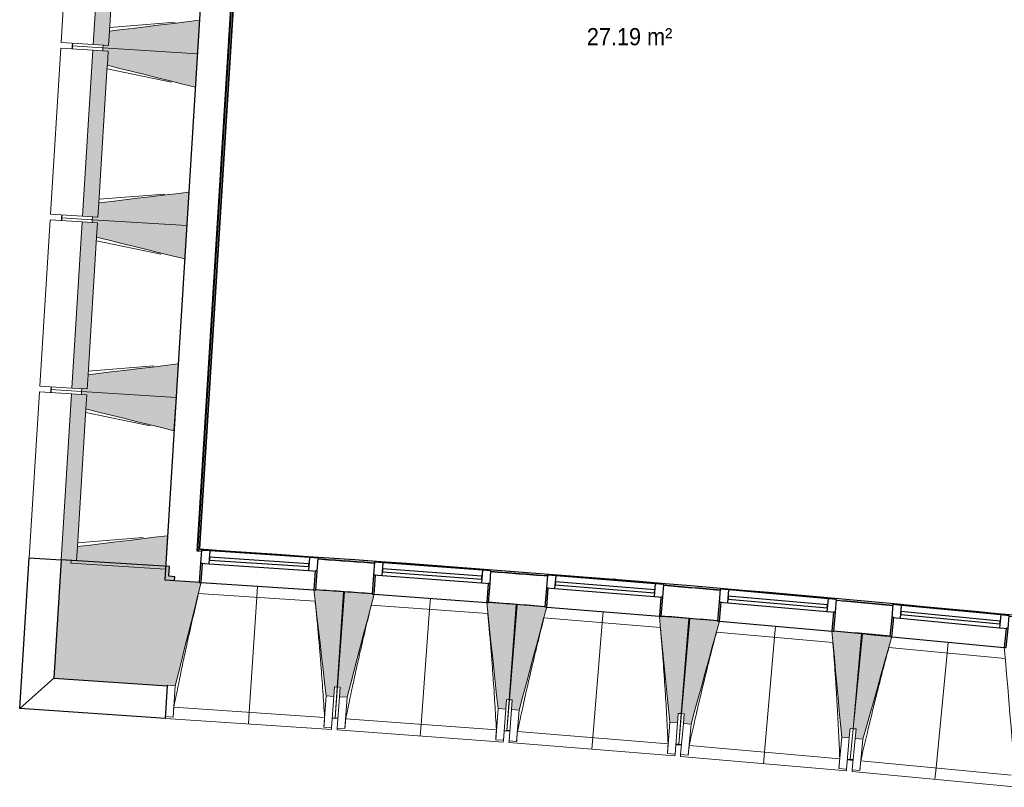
# Model space of a CAD drawing. Header units: millimetres. Extents: x 1909 to 61055, y -36590 to 14615.
# Tile 12 of 42: x 25353 to 30496, y -30535 to -26522. Entities that reach past the tile are written whole.
import ezdxf

# ---------------------------------------------------------------- set-up
doc = ezdxf.new("R2010")
doc.units = ezdxf.units.MM
for name, color, linetype, lineweight in [('A-AREA-IDEN', 7, 'Continuous', 30), ('A-FLOR', 7, 'Continuous', 25), ('A-FLOR-HRAL', 7, 'Continuous', 18), ('A-GENM', 7, 'Continuous', 18), ('A-GLAZ', 7, 'Continuous', 25), ('A-WALL', 7, 'Continuous', 25), ('A-WALL-PATT', 7, 'Continuous', 25), ('I-WALL', 7, 'Continuous', 25), ('S-BEAM', 7, 'Continuous', 18)]:
    doc.layers.add(name, color=color, linetype=linetype, lineweight=lineweight)
doc.styles.add('Arial_1', font='arial.ttf', dxfattribs={"width": 0.9, "height": 90})

# ---------------------------------------------------------------- blocks, each defined once
blk = doc.blocks.new('XXX_VIDE FENETRE - 590-389517-2021_015_1111_DCE_1_50_N0 FINI_SSI_CDC')
at = {"layer": 'A-GLAZ'}
for p, q in [((-305.1, 0), (-305.1, -100)), ((-295.1, 0), (-305.1, 0)), ((295.1, 0), (-295.1, 0)), ((-295.1, -100), (-295.1, 0)), ((305.1, 0), (295.1, 0)), ((295.1, 0), (295.1, -100)), ((305.1, -100), (305.1, 0)), ((-305.1, -100), (-295.1, -100)), ((-260.1, -100), (-305.1, -100)), ((-305.1, -100), (-305.1, -167.5)), ((-260.1, -167.5), (-260.1, -100)), ((260.1, -100), (-260.1, -100)), ((260.1, -100), (260.1, -167.5)), ((305.1, -100), (260.1, -100)), ((295.1, -100), (305.1, -100)), ((305.1, -167.5), (305.1, -100)), ((-305.1, -167.5), (-260.1, -167.5)), ((-260.1, -167.5), (260.1, -167.5)), ((260.1, -167.5), (305.1, -167.5))]:
    blk.add_line(p, q, dxfattribs=at)
at = {"layer": 'A-GLAZ', "color": 173, "true_color": 0x5c63b1}
for p, q in [((260.1, -120), (-260.1, -120)), ((-260.1, -120), (-260.1, -135)), ((-260.1, -135), (260.1, -135)), ((260.1, -135), (260.1, -120))]:
    blk.add_line(p, q, dxfattribs=at)
blk = doc.blocks.new('Garde-corps - Garde-corps-510192-2021_015_1111_DCE_1_50_N0 FINI_SSI_CDC')
at = {"layer": 'A-FLOR-HRAL'}
for p, q in [((-9793.8, -23480.5), (-9772.4, -23216.7)), ((-9791, -23534.4), (-9765.8, -23224.4)), ((-9789.4, -23536.3), (-9764.3, -23226.3)), ((-9787.9, -23538), (-9762.7, -23228.1)), ((-9772.4, -23216.7), (-9494, -23240)), ((-9772.4, -23216.7), (-9763.1, -23217.5)), ((-9762.7, -23228.1), (-9494.9, -23250.5)), ((-9503.3, -23239.2), (-9494, -23240)), ((-9494.8, -23248.9), (-9494.9, -23250.5)), ((-9494.8, -23248.9), (-9494.6, -23247.1)), ((-9494.6, -23247.1), (-9494, -23240)), ((-9494, -23240), (-9493.8, -23237)), ((-13375.8, -29298.6), (-13001.8, -23280.8)), ((-13368.2, -29292), (-12995.1, -23288.4)), ((-13366.4, -29290.3), (-12993.5, -23290.2)), ((-13364.6, -29288.8), (-12992, -23292)), ((-13001.8, -23280.8), (-9843.9, -23523.1)), ((-12992, -23292), (-9787.9, -23538)), ((-8464, -23329), (-8480.2, -23501.6)), ((-8462.4, -23329.1), (-8478.4, -23500.1)), ((-8460.6, -23329.3), (-8476.5, -23498.5)), ((-8453.5, -23330), (-8468.8, -23492.2)), ((-11421.8, -23393.7), (-11382.2, -23396.7)), ((-8480.2, -23501.6), (-8438.5, -23505.7)), ((-8478.4, -23500.1), (-8436.7, -23504.2)), ((-8476.5, -23498.5), (-8468.8, -23492.2)), ((-8476.5, -23498.5), (-8434.8, -23502.7)), ((-8468.8, -23492.2), (-8427, -23496.3)), ((-8438.5, -23505.7), (-8462.6, -23748.6)), ((-8436.7, -23504.2), (-8461, -23748.7)), ((-8434.8, -23502.7), (-8457.1, -23727.1)), ((-8427, -23496.3), (-8449.9, -23727.2)), ((-8434.8, -23502.7), (-8427, -23496.3)), ((-9791, -23534.4), (-9794, -23530.9)), ((-8464.1, -23763.5), (-8479.9, -23922.7)), ((-8462.5, -23763.7), (-8478.3, -23922.9)), ((-8462.9, -23785.6), (-8474.4, -23901.3)), ((-8455.9, -23786.9), (-8467.2, -23901.4)), ((-8481.4, -23937.6), (-8497.2, -24096.9)), ((-8479.7, -23937.8), (-8495.5, -24097)), ((-8480.2, -23959.7), (-8491.6, -24075.4)), ((-8473.1, -23961.1), (-8484.5, -24075.5)), ((-8498.7, -24111.8), (-9046.9, -29639.2)), ((-8497, -24112), (-9045.4, -29641)), ((-8497.4, -24133.9), (-9043.9, -29642.9)), ((-8490.4, -24135.2), (-9037.5, -29650.7)), ((-13356.8, -29300.2), (-13375.8, -29298.6)), ((-13356.7, -29299.8), (-13375.8, -29298.6)), ((-13083.2, -29311.6), (-13364.6, -29288.8)), ((-12552.2, -29354.7), (-12610.1, -29350)), ((-11191.3, -29446.5), (-11204.3, -29445.4)), ((-9988.7, -29563.6), (-10006.9, -29561.9)), ((-9801.4, -29578), (-9840.4, -29574.8)), ((-9046.9, -29639.2), (-9329.9, -29616.2)), ((-9037.5, -29650.7), (-9136.9, -29642.6)), ((-9037.5, -29650.7), (-9136.8, -29641))]:
    blk.add_line(p, q, dxfattribs=at)
at = {"layer": 'A-FLOR-HRAL', "flags": 128}
for points in [[(-9765.8, -23224.4), (-9769.1, -23220.6), (-9772.4, -23216.7)], [(-12995.1, -23288.4), (-12998.5, -23284.6), (-13001.8, -23280.8)], [(-9787.9, -23538), (-9787.9, -23538), (-9788, -23537.9), (-9788.1, -23537.8), (-9788.3, -23537.6), (-9788.4, -23537.4), (-9788.6, -23537.1), (-9788.8, -23536.9), (-9789, -23536.7), (-9789.2, -23536.5), (-9789.4, -23536.3)], [(-13375.8, -29298.6), (-13375.9, -29298.7), (-13376.2, -29299), (-13376.6, -29299.4), (-13377.1, -29299.8), (-13377.7, -29300.3), (-13378.3, -29300.9), (-13378.9, -29301.4)], [(-13368.2, -29292), (-13372, -29295.3), (-13375.8, -29298.6)], [(-13364.6, -29288.8), (-13364.6, -29288.8), (-13364.7, -29288.9), (-13364.9, -29289), (-13365, -29289.2), (-13365.3, -29289.4), (-13365.5, -29289.6), (-13365.7, -29289.8), (-13365.9, -29290), (-13366.2, -29290.2), (-13366.4, -29290.3)], [(-9043.9, -29642.9), (-9040.7, -29646.8), (-9037.5, -29650.7)]]:
    blk.add_lwpolyline(points, dxfattribs=at)
at = {"layer": 'A-FLOR-HRAL'}
for centre, radius, start, end in [((-19463.8, -140716), 117891.1, 85.149101, 85.281386), ((-19463.8, -140716), 117889.4, 85.149101, 85.280538), ((-19463.8, -140716), 117887.7, 85.149101, 85.279742), ((-29991.5, -265654.3), 242961.1, 85.230746, 85.988589), ((-29991.5, -265654.3), 242959.4, 85.801553, 85.988174), ((-29991.5, -265654.3), 242957.8, 85.611499, 85.987786), ((-29991.5, -265654.3), 242957.8, 85.229948, 85.604054), ((-29991.5, -265654.3), 242959.4, 85.230335, 85.456227), ((-21392, -154971), 125935, 84.373021, 86.346998), ((-21392, -154971), 125936.7, 84.373813, 86.346207), ((-21392, -154971), 125927.8, 85.92938, 86.063936), ((-21392, -154971), 125927.8, 85.517188, 85.651745), ((-21392, -154971), 125927.8, 85.104996, 85.239553), ((-21392, -154971), 125927.8, 84.692804, 84.827361)]:
    blk.add_arc(centre, radius, start, end, dxfattribs=at)
for points, knots in [([(-9772.4, -23216.7), (-9772.4, -23216.7), (-9772.4, -23216.7), (-9772.4, -23216.7), (-9772.5, -23216.6), (-9772.5, -23216.5), (-9772.6, -23216.5), (-9772.7, -23216.4), (-9772.7, -23216.3), (-9772.8, -23216.2), (-9772.9, -23216.1), (-9773, -23216), (-9773.1, -23215.8), (-9773.2, -23215.7), (-9773.3, -23215.6), (-9773.5, -23215.4), (-9773.6, -23215.3), (-9773.7, -23215.2), (-9773.9, -23215), (-9774.2, -23214.6), (-9774.6, -23214.1), (-9774.9, -23213.7), (-9775.1, -23213.5)], [0, 0, 0, 0, 0.071429, 0.107143, 0.142857, 0.178571, 0.214286, 0.25, 0.285714, 0.321429, 0.357143, 0.392857, 0.428571, 0.464286, 0.5, 0.535714, 0.571429, 0.607143, 0.642857, 0.714286, 0.857143, 1, 1, 1, 1]), ([(-9762.7, -23228.1), (-9762.7, -23228.1), (-9762.8, -23228), (-9762.8, -23228), (-9762.9, -23227.9), (-9763, -23227.7), (-9763.2, -23227.6), (-9763.3, -23227.4), (-9763.5, -23227.2), (-9763.7, -23227), (-9763.9, -23226.8), (-9764, -23226.5), (-9764.2, -23226.4), (-9764.3, -23226.3)], [0.075, 0.075, 0.075, 0.075, 0.15, 0.2125, 0.275, 0.35, 0.425, 0.5, 0.6, 0.7, 0.775, 0.85, 1, 1, 1, 1]), ([(-13001.8, -23280.8), (-13001.8, -23280.8), (-13001.8, -23280.8), (-13001.9, -23280.7), (-13001.9, -23280.7), (-13002, -23280.6), (-13002, -23280.5), (-13002.1, -23280.4), (-13002.2, -23280.3), (-13002.3, -23280.2), (-13002.4, -23280.1), (-13002.5, -23280), (-13002.6, -23279.9), (-13002.7, -23279.8), (-13002.8, -23279.6), (-13002.9, -23279.5), (-13003, -23279.4), (-13003.2, -23279.2), (-13003.3, -23279), (-13003.6, -23278.7), (-13004.1, -23278.2), (-13004.4, -23277.8), (-13004.6, -23277.6)], [0, 0, 0, 0, 0.071429, 0.107143, 0.142857, 0.178571, 0.214286, 0.25, 0.285714, 0.321429, 0.357143, 0.392857, 0.428571, 0.464286, 0.5, 0.535714, 0.571429, 0.607143, 0.642857, 0.714286, 0.857143, 1, 1, 1, 1]), ([(-12992, -23292), (-12992, -23292), (-12992, -23292), (-12992, -23292), (-12992.1, -23291.9), (-12992.2, -23291.8), (-12992.3, -23291.7), (-12992.4, -23291.5), (-12992.6, -23291.3), (-12992.7, -23291.1), (-12992.9, -23290.9), (-12993.1, -23290.7), (-12993.3, -23290.5), (-12993.4, -23290.3), (-12993.5, -23290.2)], [0, 0, 0, 0, 0.075, 0.15, 0.2125, 0.275, 0.35, 0.425, 0.5, 0.6, 0.7, 0.775, 0.85, 1, 1, 1, 1]), ([(-8480.2, -23501.6), (-8480.2, -23501.6), (-8480.2, -23501.5), (-8480.1, -23501.4), (-8479.9, -23501.3), (-8479.7, -23501.2), (-8479.5, -23501), (-8479.4, -23500.9), (-8479.3, -23500.8), (-8479.1, -23500.7), (-8479, -23500.6), (-8478.9, -23500.5), (-8478.7, -23500.4), (-8478.6, -23500.2), (-8478.5, -23500.2), (-8478.4, -23500.1)], [0.1, 0.1, 0.1, 0.1, 0.2, 0.3, 0.4, 0.475, 0.55, 0.6, 0.65, 0.7, 0.75, 0.8, 0.85, 0.9, 1, 1, 1, 1]), ([(-8468.8, -23492.2), (-8468.8, -23492.1), (-8468.7, -23492.1), (-8468.5, -23492), (-8468.3, -23491.8), (-8468.1, -23491.6), (-8468, -23491.5), (-8467.8, -23491.3), (-8467.5, -23491.1), (-8467.2, -23490.9), (-8467, -23490.7), (-8466.7, -23490.4), (-8466.2, -23490), (-8465.8, -23489.7), (-8465.5, -23489.5)], [0, 0, 0, 0, 0.166667, 0.25, 0.333333, 0.416667, 0.458333, 0.5, 0.583333, 0.666667, 0.708333, 0.75, 0.833333, 1, 1, 1, 1]), ([(-8438.5, -23505.7), (-8438.5, -23505.7), (-8438.5, -23505.7), (-8438.4, -23505.6), (-8438.2, -23505.4), (-8438, -23505.3), (-8437.9, -23505.2), (-8437.7, -23505), (-8437.6, -23504.9), (-8437.4, -23504.8), (-8437.3, -23504.7), (-8437.2, -23504.6), (-8437.1, -23504.5), (-8436.9, -23504.4), (-8436.8, -23504.3), (-8436.7, -23504.2)], [0.1, 0.1, 0.1, 0.1, 0.2, 0.3, 0.4, 0.475, 0.55, 0.6, 0.65, 0.7, 0.75, 0.8, 0.85, 0.9, 1, 1, 1, 1]), ([(-8427, -23496.3), (-8427, -23496.3), (-8427, -23496.2), (-8426.8, -23496.1), (-8426.6, -23495.9), (-8426.4, -23495.8), (-8426.2, -23495.6), (-8426, -23495.5), (-8425.8, -23495.2), (-8425.5, -23495), (-8425.2, -23494.8), (-8424.9, -23494.6), (-8424.5, -23494.2), (-8424, -23493.8), (-8423.8, -23493.6)], [0, 0, 0, 0, 0.166667, 0.25, 0.333333, 0.416667, 0.458333, 0.5, 0.583333, 0.666667, 0.708333, 0.75, 0.833333, 1, 1, 1, 1]), ([(-9046.9, -29639.2), (-9046.9, -29639.2), (-9046.9, -29639.2), (-9046.8, -29639.3), (-9046.7, -29639.4), (-9046.6, -29639.6), (-9046.5, -29639.7), (-9046.3, -29639.9), (-9046.2, -29640.1), (-9046, -29640.3), (-9045.8, -29640.5), (-9045.6, -29640.8), (-9045.5, -29640.9), (-9045.4, -29641)], [0.075, 0.075, 0.075, 0.075, 0.15, 0.2125, 0.275, 0.35, 0.425, 0.5, 0.6, 0.7, 0.775, 0.85, 1, 1, 1, 1]), ([(-9037.5, -29650.7), (-9037.5, -29650.7), (-9037.5, -29650.7), (-9037.4, -29650.8), (-9037.4, -29650.8), (-9037.3, -29650.9), (-9037.3, -29651), (-9037.2, -29651.1), (-9037.1, -29651.1), (-9037, -29651.2), (-9036.9, -29651.4), (-9036.8, -29651.5), (-9036.7, -29651.6), (-9036.6, -29651.7), (-9036.5, -29651.9), (-9036.4, -29652), (-9036.3, -29652.1), (-9036.2, -29652.3), (-9036, -29652.5), (-9035.7, -29652.8), (-9035.3, -29653.4), (-9035, -29653.8), (-9034.8, -29654)], [0, 0, 0, 0, 0.071429, 0.107143, 0.142857, 0.178571, 0.214286, 0.25, 0.285714, 0.321429, 0.357143, 0.392857, 0.428571, 0.464286, 0.5, 0.535714, 0.571429, 0.607143, 0.642857, 0.714286, 0.857143, 1, 1, 1, 1])]:
    blk.add_open_spline(points, degree=3, knots=knots, dxfattribs=at)
blk = doc.blocks.new('B02_ARC_rvt-1-2021_015_1111_DCE_1_50_N0 FINI_SSI_CDC')
at = {"layer": 'A-FLOR'}
for p, q in [((-12614.2, -29512.9), (-12609.4, -29513.2)), ((-11711.8, -29579.3), (-11707.1, -29579.7)), ((-10954.5, -29640.1), (-10900.6, -29644.6)), ((-10810, -29652.2), (-10805.3, -29652.6)), ((-9908.8, -29731.5), (-9903.8, -29732)), ((-9879, -29734.3), (-9790.8, -29742.4)), ((-9785.4, -29742.9), (-9759.7, -29745.3))]:
    blk.add_line(p, q, dxfattribs=at)
at = {"layer": 'I-WALL'}
for p, q in [((-13154.3, -23106.7), (-13548.5, -29451)), ((-13378.9, -29301.4), (-13004.6, -23277.6)), ((-13356.9, -29302.8), (-13378.9, -29301.4)), ((-13548.5, -29451), (-13388.9, -29461.1)), ((-13388.9, -29461.1), (-13367.6, -29462.5))]:
    blk.add_line(p, q, dxfattribs=at)
for radius, start, end in [(125924.8, 85.929383, 86.063933), (125924.8, 85.517191, 85.651742), (125764.8, 85.929576, 86.063774), (125924.8, 85.104999, 85.23955), (125764.8, 85.517384, 85.651582), (125924.8, 84.692807, 84.827358), (125764.8, 85.105191, 85.239389), (125764.8, 84.692998, 84.827197)]:
    blk.add_arc((-21392, -154971), radius, start, end, dxfattribs=at)
at = {"layer": 'A-FLOR-HRAL', "lineweight": 18}
blk.add_blockref('Garde-corps - Garde-corps-510192-2021_015_1111_DCE_1_50_N0 FINI_SSI_CDC', (0, 0), dxfattribs=at)
at = {"layer": 'A-GLAZ', "lineweight": 18}
for p, rotation in [((-13063.2, -29483.8), 176.1892004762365), ((-12160.7, -29547.1), 175.7775659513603), ((-11258.6, -29616.9), 175.3659314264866), ((-10357.1, -29693.1), 174.9542969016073), ((-9456.1, -29775.8), 174.5426623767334)]:
    blk.add_blockref('XXX_VIDE FENETRE - 590-389517-2021_015_1111_DCE_1_50_N0 FINI_SSI_CDC', p, dxfattribs=dict(at, rotation=rotation))
blk = doc.blocks.new('20_MUR PREFA_01 - MODULE_01 B-3165811-2021_015_1111_DCE_1_50_N0 FINI_SSI_CDC')
at = {"layer": 'A-GENM'}
for p, q in [((0, 722.1), (0, 661.4)), ((0, 661.4), (0, 58.5)), ((0, 0.7), (0, 58.5))]:
    blk.add_line(p, q, dxfattribs=at)
blk = doc.blocks.new('Murs 6 - Murs 1-3191379-2021_015_1111_DCE_1_50_N0 FINI_SSI_CDC')
at = {"layer": 'A-WALL-PATT', "true_color": 0x787878}
blk.add_hatch(color=8, dxfattribs=at).paths.add_polyline_path([(-13533.8, -30003.9), (-13530.4, -29951.9), (-13545.3, -29950.9), (-13512.2, -29453.2), (-13497.2, -29454.2), (-13495.9, -29434), (-13527, -29431.9), (-13523.8, -29380.9), (-14089.6, -29345.7), (-14128.1, -29964.3), (-13545.3, -30003.1)])
at = {"layer": 'A-WALL'}
for p, q in [((-14306, -30124), (-14257, -29335.3)), ((-14257, -29335.3), (-14089.6, -29345.7)), ((-14089.6, -29345.7), (-14128.1, -29964.3)), ((-13523.8, -29380.9), (-14089.6, -29345.7)), ((-13527, -29431.9), (-13523.8, -29380.9)), ((-13495.9, -29434), (-13527, -29431.9)), ((-13497.2, -29454.2), (-13495.9, -29434)), ((-14128.1, -29964.3), (-14306, -30124)), ((-14128.1, -29964.3), (-13533.8, -30003.9)), ((-13545.2, -30174.7), (-13533.8, -30003.9)), ((-13533.8, -30003.9), (-13533.7, -30001.8)), ((-13545.2, -30174.7), (-14306, -30124))]:
    blk.add_line(p, q, dxfattribs=at)
blk = doc.blocks.new('B02_DC_STR_rvt-1-2021_015_1111_DCE_1_50_N0 FINI_SSI_CDC')
at = {"layer": 'S-BEAM', "lineweight": 5, "true_color": 0x787878}
for points in [[(-13841.7, -26655.9), (-13787.7, -25787.6), (-13868.2, -25782.6), (-13922.2, -26650.9), (-13870.4, -26654.2)], [(-13377.6, -26699.8), (-13366.7, -26525.1), (-13837, -26581.6), (-13841.7, -26655.9), (-13870.4, -26654.2), (-13871.3, -26669.1), (-13433.9, -26696.3)], [(-13897.5, -27554.2), (-13843.5, -26685.9), (-13924, -26680.9), (-13978, -27549.2), (-13926.2, -27552.4)], [(-13388.4, -26874.5), (-13377.6, -26699.8), (-13871.3, -26669.1), (-13872.2, -26684.1), (-13843.5, -26685.9), (-13848.1, -26760.2), (-13454.1, -26858.1)], [(-13433.4, -27598.1), (-13422.5, -27423.4), (-13892.9, -27479.9), (-13897.5, -27554.2), (-13926.2, -27552.4), (-13927.1, -27567.4), (-13489.7, -27594.6)], [(-13444.2, -27772.7), (-13433.4, -27598.1), (-13927.1, -27567.4), (-13928, -27582.4), (-13899.3, -27584.2), (-13904, -27658.5), (-13490.4, -27761.3)], [(-13953.3, -28452.5), (-13899.3, -27584.2), (-13979.8, -27579.1), (-14033.8, -28447.5), (-13982, -28450.7)], [(-13489.2, -28496.3), (-13478.4, -28321.7), (-13948.7, -28378.2), (-13953.3, -28452.5), (-13982, -28450.7), (-13982.9, -28465.7), (-13490.4, -28496.3)], [(-14009.1, -29350.7), (-13955.1, -28482.4), (-14035.7, -28477.4), (-14089.6, -29345.7), (-14037.8, -29349)], [(-13500.1, -28671), (-13489.2, -28496.3), (-13982.9, -28465.7), (-13983.9, -28480.6), (-13955.1, -28482.4), (-13959.8, -28556.7), (-13544.5, -28660)], [(-13545, -29394.6), (-13534.2, -29219.9), (-14004.5, -29276.4), (-14009.1, -29350.7), (-14037.8, -29349), (-14038.7, -29363.9), (-13601.4, -29391.1)], [(-13493.8, -30004.5), (-13357.7, -29464.2), (-13367.7, -29463.6), (-13367.7, -29462.9), (-13512.2, -29453.2), (-13545.3, -29950.9), (-13530.4, -29951.9), (-13533.7, -30001.8), (-13530.4, -30002)], [(-12665.6, -30059.6), (-12662.3, -30009.8), (-12647.3, -30010.8), (-12614.2, -29513.1), (-12758.8, -29503.4), (-12758.8, -29504.1), (-12768.8, -29503.5), (-12705.5, -30057), (-12704.3, -30057.1)], [(-12595, -30064.6), (-12455, -29525.4), (-12465, -29524.6), (-12465, -29524), (-12609.4, -29513.3), (-12646.1, -30010.7), (-12631.2, -30011.8), (-12634.9, -30061.7), (-12631.2, -30062)], [(-11767.2, -30125.8), (-11763.5, -30075.9), (-11748.6, -30077), (-11711.9, -29579.6), (-11856.4, -29568.9), (-11856.4, -29569.6), (-11866.4, -29568.8), (-11807.1, -30122.8)], [(-11696.6, -30131.3), (-11552.8, -29593), (-11562.7, -29592.2), (-11562.7, -29591.5), (-11707.1, -29579.8), (-11747.4, -30077), (-11732.5, -30078.2), (-11736.5, -30128), (-11702.2, -30130.8)], [(-10869.3, -30198.3), (-10865.3, -30148.5), (-10850.3, -30149.7), (-10810, -29652.5), (-10954.5, -29640.8), (-10954.5, -29641.5), (-10964.5, -29640.7), (-10909.2, -30195.1)], [(-10798.8, -30204.3), (-10651.1, -29667.1), (-10661, -29666.3), (-10661, -29665.6), (-10805.3, -29652.8), (-10849.2, -30149.7), (-10834.2, -30151), (-10838.6, -30200.8), (-10834.2, -30201.2)], [(-9972, -30277.3), (-9967.6, -30227.5), (-9952.6, -30228.8), (-9908.8, -29732), (-10053.1, -29719.2), (-10053.2, -29719.9), (-10063.1, -29719), (-10011.8, -30273.8)], [(-9901.5, -30283.9), (-9750.3, -29747.7), (-9759.8, -29746.8), (-9759.8, -29746.1), (-9904, -29732.3), (-9951.5, -30228.9), (-9936.5, -30230.3), (-9941.3, -30280.1), (-9914.1, -30282.7)]]:
    blk.add_hatch(color=8, dxfattribs=at).paths.add_polyline_path(points)
at = {"layer": 'A-FLOR'}
for p, q in [((-14031.3, -26659.2), (-14032.2, -26674.2)), ((-14030.4, -26644.2), (-14031.3, -26659.2)), ((-14087.1, -27557.5), (-14088.1, -27572.4)), ((-14086.2, -27542.5), (-14087.1, -27557.5)), ((-14142, -28440.7), (-14143, -28455.7)), ((-14143, -28455.7), (-14143.9, -28470.7)), ((-12673.1, -30172.1), (-12643.2, -30174.2)), ((-11775.5, -30238.2), (-11745.6, -30240.5)), ((-11745.5, -30239.8), (-11760.5, -30238.6)), ((-10863.4, -30311.3), (-10878.4, -30310.1)), ((-10878.4, -30310.8), (-10848.5, -30313.3)), ((-10848.6, -30313.3), (-10863.5, -30312)), ((-9952, -30392.5), (-9981.9, -30389.7)), ((-9981.9, -30389.7), (-9952, -30392.5)), ((-9951.9, -30391.6), (-9966.9, -30390.2))]:
    blk.add_line(p, q, dxfattribs=at)
at = {"layer": 'S-BEAM'}
for p, q in [((-14035.6, -25772.2), (-14089.6, -26640.5)), ((-13868.2, -25782.6), (-13922.2, -26650.9)), ((-13837, -26581.1), (-13792.3, -25862.5)), ((-13835.8, -26562.2), (-13493.2, -26535.1)), ((-13377.6, -26699.8), (-13366.7, -26525.1)), ((-13837, -26581.6), (-13841.7, -26655.9)), ((-13841.7, -26655.9), (-13837, -26581.6)), ((-13922.2, -26650.9), (-14089.6, -26640.5)), ((-14091.4, -26670.5), (-14145.4, -27538.8)), ((-14091.4, -26670.5), (-13924, -26680.9)), ((-14032.2, -26674.2), (-14031.3, -26659.2)), ((-14031.3, -26659.2), (-14030.4, -26644.2)), ((-13871.3, -26669.1), (-14031.3, -26659.2)), ((-14031.3, -26659.2), (-13871.3, -26669.1)), ((-13924, -26680.9), (-13978, -27549.2)), ((-13843.5, -26685.9), (-13924, -26680.9)), ((-13922.2, -26650.9), (-13841.7, -26655.9)), ((-13871.3, -26669.1), (-13872.2, -26684.1)), ((-13872.2, -26684.1), (-13843.5, -26685.9)), ((-13870.4, -26654.2), (-13871.3, -26669.1)), ((-13871.3, -26669.1), (-13377.6, -26699.8)), ((-13377.6, -26699.8), (-13871.3, -26669.1)), ((-13841.7, -26655.9), (-13870.4, -26654.2)), ((-13843.5, -26685.9), (-13848.1, -26760.2)), ((-13848.1, -26760.2), (-13843.5, -26685.9)), ((-13388.4, -26874.5), (-13377.6, -26699.8)), ((-13892.8, -27479.4), (-13848.2, -26760.7)), ((-13512.7, -26848.9), (-13849.3, -26779.6)), ((-13891.6, -27460.5), (-13549, -27433.4)), ((-13433.4, -27598.1), (-13422.5, -27423.4)), ((-13892.9, -27479.9), (-13897.5, -27554.2)), ((-13897.5, -27554.2), (-13892.9, -27479.9)), ((-14147.2, -27568.7), (-14201.2, -28437.1)), ((-14147.2, -27568.7), (-13979.8, -27579.1)), ((-13978, -27549.2), (-14145.4, -27538.8)), ((-14088.1, -27572.4), (-14087.1, -27557.5)), ((-14087.1, -27557.5), (-14086.2, -27542.5)), ((-13927.1, -27567.4), (-14087.1, -27557.5)), ((-14087.1, -27557.5), (-13927.1, -27567.4)), ((-13978, -27549.2), (-13897.5, -27554.2)), ((-13927.1, -27567.4), (-13928, -27582.4)), ((-13926.2, -27552.4), (-13927.1, -27567.4)), ((-13927.1, -27567.4), (-13433.4, -27598.1)), ((-13433.4, -27598.1), (-13927.1, -27567.4)), ((-13897.5, -27554.2), (-13926.2, -27552.4)), ((-13979.8, -27579.1), (-14033.8, -28447.5)), ((-13899.3, -27584.2), (-13979.8, -27579.1)), ((-13928, -27582.4), (-13899.3, -27584.2)), ((-13899.3, -27584.2), (-13904, -27658.5)), ((-13904, -27658.5), (-13899.3, -27584.2)), ((-13444.2, -27772.7), (-13433.4, -27598.1)), ((-13948.6, -28377.6), (-13904, -27659)), ((-13568.5, -27747.2), (-13905.2, -27677.9)), ((-13947.5, -28358.7), (-13604.8, -28331.7)), ((-13489.2, -28496.3), (-13478.4, -28321.7)), ((-13948.7, -28378.2), (-13953.3, -28452.5)), ((-13953.3, -28452.5), (-13948.7, -28378.2)), ((-14033.8, -28447.5), (-14201.2, -28437.1)), ((-14143, -28455.7), (-14142, -28440.7)), ((-14203.1, -28467), (-14257, -29335.3)), ((-14203.1, -28467), (-14035.7, -28477.4)), ((-14143.9, -28470.7), (-14143, -28455.7)), ((-13982.9, -28465.7), (-14143, -28455.7)), ((-14143, -28455.7), (-13982.9, -28465.7)), ((-14035.7, -28477.4), (-14089.6, -29345.7)), ((-13955.1, -28482.4), (-14035.7, -28477.4)), ((-14033.8, -28447.5), (-13953.3, -28452.5)), ((-13982.9, -28465.7), (-13983.9, -28480.6)), ((-13983.9, -28480.6), (-13955.1, -28482.4)), ((-13982, -28450.7), (-13982.9, -28465.7)), ((-13982.9, -28465.7), (-13489.2, -28496.3)), ((-13489.2, -28496.3), (-13982.9, -28465.7)), ((-13953.3, -28452.5), (-13982, -28450.7)), ((-13955.1, -28482.4), (-13959.8, -28556.7)), ((-13959.8, -28556.7), (-13955.1, -28482.4)), ((-13500.1, -28671), (-13489.2, -28496.3)), ((-14004.5, -29275.9), (-13959.8, -28557.3)), ((-13624.3, -28645.4), (-13961, -28576.2)), ((-14003.3, -29257), (-13660.6, -29229.9)), ((-13545, -29394.6), (-13534.2, -29219.9)), ((-14004.5, -29276.4), (-14009.1, -29350.7)), ((-14009.1, -29350.7), (-14004.5, -29276.4)), ((-14089.6, -29345.7), (-14257, -29335.3)), ((-14089.6, -29345.7), (-14009.1, -29350.7)), ((-14037.8, -29349), (-14038.7, -29363.9)), ((-14038.7, -29363.9), (-13545, -29394.6)), ((-14009.1, -29350.7), (-14037.8, -29349)), ((-13367.6, -29462.9), (-13497.2, -29454.2)), ((-13357.7, -29464.2), (-12768.8, -29503.4)), ((-12762.5, -29561.8), (-13371.6, -29521.2)), ((-12614.2, -29513.1), (-12758.8, -29503.4)), ((-12647.3, -30010.8), (-12614.2, -29513.1)), ((-12609.4, -29513.3), (-12646.1, -30010.7)), ((-12464.9, -29524), (-12609.4, -29513.3)), ((-12455, -29525.4), (-11866.4, -29568.8)), ((-11711.9, -29579.6), (-11856.4, -29568.9)), ((-11860.5, -29627.2), (-12469.4, -29582.3)), ((-11748.6, -30077), (-11711.9, -29579.6)), ((-11707.1, -29579.8), (-11747.4, -30077)), ((-11562.7, -29591.5), (-11707.1, -29579.8)), ((-11552.8, -29593), (-10964.5, -29640.7)), ((-10959.1, -29699.1), (-11567.5, -29649.8)), ((-10810, -29652.5), (-10954.5, -29640.8)), ((-10850.3, -30149.7), (-10810, -29652.5)), ((-10805.3, -29652.8), (-10849.2, -30149.7)), ((-10661, -29665.6), (-10805.3, -29652.8)), ((-10651.1, -29667.1), (-10063.1, -29719)), ((-10058.1, -29777.5), (-10666.2, -29723.8)), ((-9908.8, -29732), (-10053.2, -29719.2)), ((-9952.6, -30228.8), (-9908.8, -29732)), ((-9904, -29732.3), (-9951.5, -30228.9)), ((-9759.8, -29746.1), (-9904, -29732.3)), ((-9749.9, -29747.7), (-9162.4, -29803.9)), ((-9157.8, -29862.4), (-9765.5, -29804.3)), ((-13533.7, -30001.8), (-13493.8, -30004.5)), ((-13504.7, -30168.3), (-13493.8, -30004.5)), ((-12665.6, -30059.6), (-12662.3, -30009.8)), ((-12662.3, -30009.8), (-12647.3, -30010.8)), ((-12658.1, -30172.4), (-12646.1, -30010.7)), ((-12647.3, -30010.8), (-12658.1, -30172.5)), ((-12646.1, -30010.7), (-12631.2, -30011.8)), ((-12631.2, -30011.8), (-12634.9, -30061.7)), ((-12705.5, -30057), (-12716.4, -30220.8)), ((-12705.5, -30057), (-12665.6, -30059.6)), ((-12665.6, -30059.6), (-12676.5, -30223.5)), ((-12647, -30225.5), (-12634.9, -30061.7)), ((-12634.9, -30061.7), (-12595, -30064.6)), ((-12607.1, -30228.4), (-12595, -30064.6)), ((-11767.2, -30125.8), (-11763.5, -30075.9)), ((-11763.5, -30075.9), (-11748.6, -30077)), ((-11760.5, -30238.6), (-11747.4, -30077)), ((-11748.6, -30077), (-11760.5, -30238.7)), ((-11747.4, -30077), (-11732.5, -30078.2)), ((-11732.5, -30078.2), (-11736.5, -30128)), ((-13501, -30116.9), (-12713.3, -30169.4)), ((-11807.1, -30122.8), (-11819.2, -30286.6)), ((-11807.1, -30122.8), (-11767.2, -30125.8)), ((-11767.2, -30125.8), (-11779.3, -30289.5)), ((-11749.8, -30291.7), (-11736.5, -30128)), ((-11736.5, -30128), (-11696.6, -30131.3)), ((-11709.9, -30294.9), (-11696.6, -30131.3)), ((-13545.2, -30174.7), (-12677.1, -30232.5)), ((-13504.7, -30168.3), (-13544.6, -30165.7)), ((-13504.6, -30168.1), (-13504.7, -30168.3)), ((-12673.2, -30173.6), (-12658.2, -30174.6)), ((-12658.2, -30174.5), (-12658.2, -30173.5)), ((-12658.2, -30173.5), (-12658.2, -30174.6)), ((-12658.2, -30174.5), (-12643.3, -30175.6)), ((-12603, -30177), (-11815.7, -30235.1)), ((-10869.3, -30198.3), (-10865.3, -30148.5)), ((-10865.3, -30148.5), (-10850.3, -30149.7)), ((-10863.4, -30311.2), (-10849.2, -30149.7)), ((-10850.3, -30149.7), (-10863.4, -30311.3)), ((-10849.2, -30149.7), (-10834.2, -30151)), ((-10834.2, -30151), (-10838.6, -30200.8)), ((-12716.4, -30220.8), (-12716.5, -30220.6)), ((-12676.5, -30223.5), (-12716.4, -30220.8)), ((-12676.5, -30223.5), (-12677.1, -30232.5)), ((-12647.6, -30234.5), (-12647, -30225.5)), ((-12647.6, -30234.5), (-11780, -30298.5)), ((-12607.1, -30228.4), (-12647, -30225.5)), ((-12607, -30228.2), (-12607.1, -30228.4)), ((-11775.6, -30239.7), (-11760.7, -30240.8)), ((-11760.7, -30240.7), (-11760.6, -30239.4)), ((-11760.6, -30239.4), (-11760.7, -30240.8)), ((-11760.7, -30240.7), (-11745.7, -30241.9)), ((-11705.5, -30243.5), (-10918.5, -30307.3)), ((-10909.2, -30195.1), (-10922.5, -30358.8)), ((-10909.2, -30195.1), (-10869.3, -30198.3)), ((-10869.3, -30198.3), (-10882.6, -30362)), ((-10853.1, -30364.4), (-10838.6, -30200.8)), ((-10838.6, -30200.8), (-10798.8, -30204.3)), ((-10813.2, -30367.9), (-10798.8, -30204.3)), ((-9972, -30277.3), (-9967.6, -30227.5)), ((-9967.6, -30227.5), (-9952.6, -30228.8)), ((-9952.6, -30228.8), (-9966.9, -30390.3)), ((-9966.9, -30390.2), (-9951.5, -30228.9)), ((-9951.5, -30228.9), (-9936.5, -30230.3)), ((-9936.5, -30230.3), (-9941.3, -30280.1)), ((-11819.2, -30286.6), (-11819.2, -30286.3)), ((-11779.3, -30289.5), (-11819.2, -30286.6)), ((-11779.3, -30289.5), (-11780, -30298.5)), ((-11750.5, -30300.7), (-11749.8, -30291.7)), ((-11709.9, -30294.9), (-11749.8, -30291.7)), ((-11709.8, -30294.7), (-11709.9, -30294.9)), ((-10011.8, -30273.8), (-10026.3, -30437.4)), ((-10011.8, -30273.8), (-9972, -30277.3)), ((-9972, -30277.3), (-9986.4, -30440.9)), ((-9956.9, -30443.5), (-9941.3, -30280.1)), ((-9941.3, -30280.1), (-9901.5, -30283.9)), ((-9917.1, -30447.3), (-9901.5, -30283.9)), ((-11750.5, -30300.7), (-10883.3, -30371)), ((-10878.6, -30312.2), (-10863.6, -30313.4)), ((-10863.5, -30312), (-10863.6, -30313.4)), ((-10863.6, -30313.3), (-10848.7, -30314.6)), ((-10808.4, -30316.6), (-10022, -30386)), ((-10922.5, -30358.8), (-10922.5, -30358.5)), ((-10882.6, -30362), (-10922.5, -30358.8)), ((-10882.6, -30362), (-10883.3, -30371)), ((-10853.9, -30373.4), (-10853.1, -30364.4)), ((-10853.9, -30373.4), (-9987.2, -30449.9)), ((-10813.2, -30367.9), (-10853.1, -30364.4)), ((-10813.2, -30367.7), (-10813.2, -30367.9)), ((-9982, -30391.1), (-9967.1, -30392.4)), ((-9967.1, -30392.3), (-9967, -30391.1)), ((-9967, -30391.1), (-9967.1, -30392.4)), ((-9967.1, -30392.3), (-9952.1, -30393.7)), ((-9911.9, -30396), (-9126, -30471.1)), ((-10026.3, -30437.4), (-10026.3, -30437.1)), ((-9986.4, -30440.9), (-10026.3, -30437.4)), ((-9986.4, -30440.9), (-9987.2, -30449.9)), ((-9957.8, -30452.5), (-9956.9, -30443.5)), ((-9917.1, -30447.3), (-9956.9, -30443.5)), ((-9917, -30447.1), (-9917.1, -30447.3)), ((-9957.8, -30452.5), (-9091.7, -30535.3))]:
    blk.add_line(p, q, dxfattribs=at)
at = {"layer": 'S-BEAM', "flags": 128}
for points in [[(-13366.7, -26525.1), (-13433.9, -26533.2), (-13501.1, -26541.3), (-13568.3, -26549.3), (-13635.5, -26557.4), (-13702.7, -26565.5), (-13769.8, -26573.6), (-13837, -26581.6)], [(-13848.1, -26760.2), (-13782.5, -26776.5), (-13716.8, -26792.8), (-13651.1, -26809.2), (-13585.4, -26825.5), (-13519.8, -26841.8), (-13454.1, -26858.1), (-13388.4, -26874.5)], [(-13422.5, -27423.4), (-13489.7, -27431.5), (-13556.9, -27439.5), (-13624.1, -27447.6), (-13691.3, -27455.7), (-13758.5, -27463.8), (-13825.7, -27471.8), (-13892.9, -27479.9)], [(-13904, -27658.5), (-13838.3, -27674.8), (-13772.6, -27691.1), (-13706.9, -27707.4), (-13641.3, -27723.8), (-13575.6, -27740.1), (-13509.9, -27756.4), (-13444.2, -27772.7)], [(-13478.4, -28321.7), (-13545.5, -28329.7), (-13612.7, -28337.8), (-13679.9, -28345.9), (-13747.1, -28354), (-13814.3, -28362), (-13881.5, -28370.1), (-13948.7, -28378.2)], [(-13959.8, -28556.7), (-13894.1, -28573.1), (-13828.4, -28589.4), (-13762.8, -28605.7), (-13697.1, -28622), (-13631.4, -28638.4), (-13565.7, -28654.7), (-13500.1, -28671)], [(-13534.2, -29219.9), (-13601.4, -29228), (-13668.6, -29236.1), (-13735.7, -29244.2), (-13802.9, -29252.2), (-13870.1, -29260.3), (-13937.3, -29268.4), (-14004.5, -29276.4)], [(-13493.8, -30004.5), (-13476.8, -29936.9), (-13459.7, -29869.2), (-13442.7, -29801.6), (-13425.7, -29734), (-13408.6, -29666.4), (-13391.6, -29598.8), (-13374.6, -29531.2), (-13357.5, -29463.5)], [(-12768.8, -29502.8), (-12760.9, -29572), (-12753, -29641.3), (-12745.1, -29710.6), (-12737.2, -29779.9), (-12729.3, -29849.2), (-12721.4, -29918.4), (-12713.4, -29987.7), (-12705.5, -30057)], [(-12595, -30064.6), (-12577.5, -29997.2), (-12559.9, -29929.7), (-12542.4, -29862.2), (-12524.9, -29794.7), (-12507.4, -29727.2), (-12489.9, -29659.7), (-12472.4, -29592.2), (-12454.8, -29524.7)], [(-11866.4, -29568.1), (-11859, -29637.5), (-11851.6, -29706.8), (-11844.2, -29776.1), (-11836.8, -29845.5), (-11829.4, -29914.8), (-11822, -29984.1), (-11814.5, -30053.5), (-11807.1, -30122.8)], [(-11696.6, -30131.3), (-11678.6, -30063.9), (-11660.6, -29996.5), (-11642.6, -29929.2), (-11624.6, -29861.8), (-11606.6, -29794.4), (-11588.6, -29727.1), (-11570.6, -29659.7), (-11552.6, -29592.3)], [(-10964.5, -29640), (-10957.6, -29709.4), (-10950.7, -29778.8), (-10943.8, -29848.2), (-10936.9, -29917.6), (-10930, -29986.9), (-10923, -30056.3), (-10916.1, -30125.7), (-10909.2, -30195.1)], [(-10798.8, -30204.3), (-10780.3, -30137.1), (-10761.8, -30069.9), (-10743.3, -30002.6), (-10724.8, -29935.4), (-10706.3, -29868.2), (-10687.9, -29800.9), (-10669.4, -29733.7), (-10650.9, -29666.5)], [(-10063.2, -29718.4), (-10056.8, -29787.8), (-10050.3, -29857.2), (-10043.9, -29926.7), (-10037.5, -29996.1), (-10031.1, -30065.5), (-10024.7, -30135), (-10018.3, -30204.4), (-10011.8, -30273.8)], [(-9901.5, -30283.9), (-9882.5, -30216.8), (-9863.5, -30149.7), (-9844.6, -30082.6), (-9825.6, -30015.5), (-9806.6, -29948.4), (-9787.7, -29881.3), (-9768.7, -29814.2), (-9749.7, -29747.1)], [(-9162.4, -29803.2), (-9156.5, -29872.6), (-9150.6, -29942.1), (-9144.6, -30011.6), (-9138.7, -30081.1), (-9132.8, -30150.6), (-9126.9, -30220), (-9121, -30289.5), (-9115.1, -30359)], [(-13501, -30116.9), (-13501.8, -30127.1), (-13502.5, -30137.4), (-13503.2, -30147.6), (-13503.9, -30157.8), (-13504.6, -30168.1)], [(-12716.5, -30220.6), (-12715.8, -30210.3), (-12715.2, -30200.1), (-12714.5, -30189.8), (-12713.9, -30179.6), (-12713.3, -30169.4)], [(-12603, -30177), (-12603.8, -30187.2), (-12604.6, -30197.5), (-12605.4, -30207.7), (-12606.2, -30217.9), (-12607, -30228.2)], [(-11819.2, -30286.3), (-11818.5, -30276.1), (-11817.8, -30265.8), (-11817.1, -30255.6), (-11816.4, -30245.4), (-11815.7, -30235.1)], [(-11705.5, -30243.5), (-11706.4, -30253.8), (-11707.2, -30264), (-11708.1, -30274.2), (-11709, -30284.5), (-11709.8, -30294.7)], [(-10922.5, -30358.5), (-10921.7, -30348.3), (-10920.9, -30338), (-10920.1, -30327.8), (-10919.3, -30317.6), (-10918.5, -30307.3)], [(-10808.4, -30316.6), (-10809.4, -30326.8), (-10810.3, -30337), (-10811.3, -30347.2), (-10812.2, -30357.4), (-10813.2, -30367.7)], [(-10026.3, -30437.1), (-10025.4, -30426.9), (-10024.6, -30416.7), (-10023.7, -30406.4), (-10022.8, -30396.2), (-10022, -30386)], [(-9911.9, -30396), (-9913, -30406.2), (-9914, -30416.4), (-9915, -30426.6), (-9916, -30436.9), (-9917, -30447.1)]]:
    blk.add_lwpolyline(points, dxfattribs=at)
at = {"layer": 'S-BEAM'}
for points, knots in [([(-13371.5, -29521.2), (-13381.4, -29562.3), (-13396.3, -29625.8), (-13415.9, -29712), (-13432.1, -29784.9), (-13449.1, -29863.6), (-13472.8, -29976.1), (-13489.9, -30060.5), (-13501, -30116.9)], [0.0183454, 0.0183454, 0.0183454, 0.0183454, 0.2222222, 0.3333333, 0.4444444, 0.5833333, 0.7222222, 1, 1, 1, 1]), ([(-12713.3, -30169.4), (-12716.1, -30123.5), (-12720.7, -30054.7), (-12727.3, -29963), (-12733, -29888.5), (-12739.5, -29808.3), (-12747, -29722.3), (-12754.7, -29640.1), (-12760.1, -29586.6), (-12762.6, -29561.8)], [0, 0, 0, 0, 0.2222222, 0.3333333, 0.4444444, 0.5833333, 0.7222222, 0.8611111, 0.9816328, 0.9816328, 0.9816328, 0.9816328]), ([(-12469.2, -29582.3), (-12479.4, -29623.3), (-12494.8, -29686.7), (-12515, -29772.7), (-12531.7, -29845.5), (-12549.3, -29924.1), (-12573.8, -30036.4), (-12591.5, -30120.7), (-12603, -30177)], [0.0183454, 0.0183454, 0.0183454, 0.0183454, 0.2222222, 0.3333333, 0.4444444, 0.5833333, 0.7222222, 1, 1, 1, 1]), ([(-11815.7, -30235.1), (-11818.2, -30189.2), (-11822.2, -30120.4), (-11828.2, -30028.7), (-11833.3, -29954.1), (-11839.3, -29873.9), (-11846.2, -29787.9), (-11853.3, -29705.6), (-11858.3, -29652.1), (-11860.6, -29627.2)], [0, 0, 0, 0, 0.2222222, 0.3333333, 0.4444444, 0.5833333, 0.7222222, 0.8611111, 0.9816328, 0.9816328, 0.9816328, 0.9816328]), ([(-11567.4, -29649.8), (-11577.9, -29690.7), (-11593.7, -29754.1), (-11614.5, -29839.9), (-11631.7, -29912.6), (-11649.9, -29991.1), (-11675.2, -30103.2), (-11693.5, -30187.3), (-11705.5, -30243.5)], [0.0183454, 0.0183454, 0.0183454, 0.0183454, 0.2222222, 0.3333333, 0.4444444, 0.5833333, 0.7222222, 1, 1, 1, 1]), ([(-10918.5, -30307.3), (-10920.7, -30261.4), (-10924.3, -30192.6), (-10929.6, -30100.8), (-10934.2, -30026.2), (-10939.6, -29945.9), (-10945.9, -29859.9), (-10952.4, -29777.6), (-10957, -29724), (-10959.2, -29699.1)], [0, 0, 0, 0, 0.2222222, 0.3333333, 0.4444444, 0.5833333, 0.7222222, 0.8611111, 0.9816328, 0.9816328, 0.9816328, 0.9816328]), ([(-10666.1, -29723.8), (-10676.9, -29764.7), (-10693.2, -29827.9), (-10714.6, -29913.6), (-10732.3, -29986.2), (-10751, -30064.5), (-10777.2, -30176.4), (-10796.1, -30260.4), (-10808.4, -30316.6)], [0.0183454, 0.0183454, 0.0183454, 0.0183454, 0.2222222, 0.3333333, 0.4444444, 0.5833333, 0.7222222, 1, 1, 1, 1]), ([(-10022, -30386), (-10023.8, -30340.1), (-10026.9, -30271.2), (-10031.5, -30179.4), (-10035.6, -30104.8), (-10040.4, -30024.4), (-10046.1, -29938.3), (-10052, -29856), (-10056.2, -29802.4), (-10058.2, -29777.5)], [0, 0, 0, 0, 0.2222222, 0.3333333, 0.4444444, 0.5833333, 0.7222222, 0.8611111, 0.9816328, 0.9816328, 0.9816328, 0.9816328]), ([(-9765.4, -29804.3), (-9776.4, -29845.1), (-9793.1, -29908.2), (-9815.2, -29993.7), (-9833.5, -30066.2), (-9852.7, -30144.3), (-9879.7, -30256.1), (-9899.2, -30340), (-9911.9, -30396)], [0.0183454, 0.0183454, 0.0183454, 0.0183454, 0.2222222, 0.3333333, 0.4444444, 0.5833333, 0.7222222, 1, 1, 1, 1])]:
    blk.add_open_spline(points, degree=3, knots=knots, dxfattribs=at)
at = {"layer": 'A-WALL', "color": 5, "lineweight": 25, "true_color": 0x0000ff}
blk.add_blockref('Murs 6 - Murs 1-3191379-2021_015_1111_DCE_1_50_N0 FINI_SSI_CDC', (0, 0), dxfattribs=at)
at = {"layer": 'S-BEAM', "color": 5, "lineweight": 25, "true_color": 0x0000ff}
for p, rotation in [((-13063.2, -29483.2), 176.1892004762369), ((-12160.6, -29546.4), 175.7775659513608), ((-11258.6, -29616.2), 175.3659314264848), ((-10357, -29692.4), 174.9542969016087), ((-9456.1, -29775.1), 174.5426623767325)]:
    blk.add_blockref('20_MUR PREFA_01 - MODULE_01 B-3165811-2021_015_1111_DCE_1_50_N0 FINI_SSI_CDC', p, dxfattribs=dict(at, rotation=rotation))

msp = doc.modelspace()

# ---------------------------------------------------------------- block references
at = {"lineweight": 5}
for name in ['B02_DC_STR_rvt-1-2021_015_1111_DCE_1_50_N0 FINI_SSI_CDC', 'B02_ARC_rvt-1-2021_015_1111_DCE_1_50_N0 FINI_SSI_CDC']:
    msp.add_blockref(name, (39658.7, 0), dxfattribs=at)

# ---------------------------------------------------------------- texts
at = {"layer": 'A-AREA-IDEN', "color": 8, "true_color": 0x808080, "insert": (28315.5, -26565.6), "char_height": 90, "width": 530.316, "attachment_point": 1, "style": 'Arial_1'}
msp.add_mtext('27.19 m²', dxfattribs=at)

doc.saveas('drawing.dxf')
